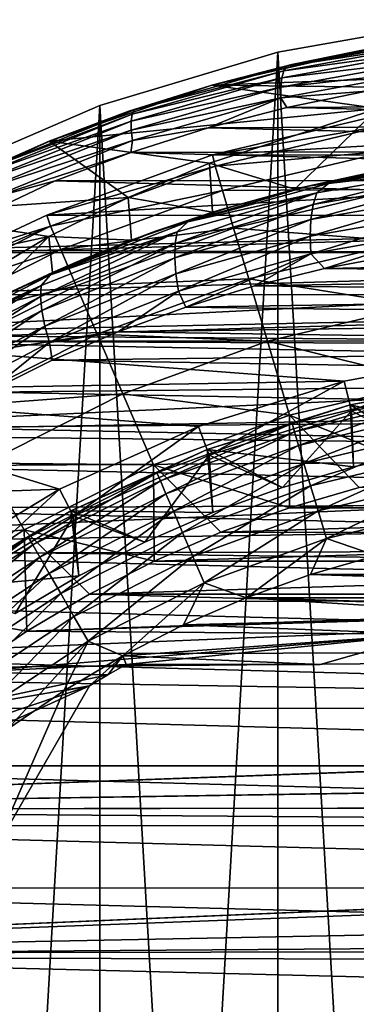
# Model space of a CAD drawing. Header units: metres. Extents: x -27 to 243, y -26 to 26.
# Tile 39 of 88: x -10.3 to -4.77, y 9.93 to 26.07. Entities that reach past the tile are written whole.
import ezdxf

# ---------------------------------------------------------------- set-up
doc = ezdxf.new("R2010")
doc.units = ezdxf.units.M
doc.layers.add('solid_ASS_SW0001', color=7, linetype='CONTINUOUS')

msp = doc.modelspace()

# ---------------------------------------------------------------- linework, layer by layer
at = {"layer": 'solid_ASS_SW0001'}
for points in [[(-3.047328, 26.072519, -24), (-3.047341, -26.072517, -24), (-6.053592, -25.542444, -24)], [(-3.047328, 26.072519, -24), (-6.053592, -25.542444, -24), (-6.053573, 25.542448, -24)], [(-3.047328, -26.072519, 74), (-3.047341, 26.072517, 74), (-6.053592, 25.542444, 74)], [(-6.053573, 25.542448, -24), (-6.053592, 25.542444, 74), (-3.047341, 26.072517, 74)], [(-3.047328, 26.072519, -24), (-6.053573, 25.542448, -24), (-3.047341, 26.072517, 74)], [(-5.958376, 25.23608, 102.442741), (-3.436936, 25.691233, 103.273811), (-5.908758, 25.308224, 102.233429)], [(-3.486099, 25.571861, 103.460373), (-3.436936, 25.691233, 103.273811), (-5.958376, 25.23608, 102.442741)], [(-5.908758, 25.308224, 102.233429), (-3.375221, 25.764488, 103.06813), (-5.825414, 25.338993, 102.103989)], [(-3.436936, 25.691233, 103.273811), (-3.375221, 25.764488, 103.06813), (-5.908758, 25.308224, 102.233429)], [(-3.375221, 25.764488, 103.06813), (-4.453727, 25.615705, 102.532906), (-5.825414, 25.338993, 102.103989)], [(-6.053573, 25.542448, -24), (-6.053592, -25.542444, -24), (-8.978042, -24.666925, -24)], [(-6.053573, 25.542448, -24), (-8.978042, -24.666925, -24), (-8.978015, 24.666935, -24)], [(-6.053573, -25.542448, 74), (-6.053592, 25.542444, 74), (-8.978042, 24.666925, 74)], [(-8.978015, 24.666935, -24), (-8.978042, 24.666925, 74), (-6.053592, 25.542444, 74)], [(-6.053573, 25.542448, -24), (-8.978015, 24.666935, -24), (-6.053592, 25.542444, 74)], [(-4.453727, 25.615705, 102.532906), (-4.359043, 25.631985, 77.933197), (-7.138526, 25.000818, 79.229286)], [(-1.5, 25.205406, 76.599998), (-7.138526, 25.000818, 79.229286), (-4.359043, 25.631985, 77.933197)], [(-5.825414, 25.338993, 102.103989), (-4.453727, 25.615705, 102.532906), (-7.138526, 25.000818, 79.229286)], [(-3.047328, -26.072519, 74), (-6.053592, 25.542444, 74), (-6.053573, -25.542448, 74)], [(-5.991743, 25.118582, 102.633926), (-3.486099, 25.571861, 103.460373), (-5.958376, 25.23608, 102.442741)], [(-3.519524, 25.416973, 103.614662), (-3.486099, 25.571861, 103.460373), (-5.991743, 25.118582, 102.633926)], [(-6.006984, 24.966162, 102.793457), (-3.519524, 25.416973, 103.614662), (-5.991743, 25.118582, 102.633926)], [(-3.536528, 25.241144, 103.729271), (-3.519524, 25.416973, 103.614662), (-6.006984, 24.966162, 102.793457)], [(-8.447911, 24.523006, 101.696175), (-5.958376, 25.23608, 102.442741), (-8.410574, 24.593321, 101.483711)], [(-5.991743, 25.118582, 102.633926), (-5.958376, 25.23608, 102.442741), (-8.447911, 24.523006, 101.696175)], [(-8.410574, 24.593321, 101.483711), (-5.908758, 25.308224, 102.233429), (-7.175203, 24.990328, 101.702003)], [(-5.958376, 25.23608, 102.442741), (-5.908758, 25.308224, 102.233429), (-8.410574, 24.593321, 101.483711)], [(-7.175203, 24.990328, 101.702003), (-5.825414, 25.338993, 102.103989), (-7.138526, 25.000818, 79.229286)], [(-5.908758, 25.308224, 102.233429), (-5.825414, 25.338993, 102.103989), (-7.175203, 24.990328, 101.702003)], [(-1.5, 25.205406, 76.599998), (-2.980412, 24.950912, 77.290329), (-7.138526, 25.000818, 79.229286)], [(-6.00494, 24.793158, 102.913483), (-3.536528, 25.241144, 103.729271), (-6.006984, 24.966162, 102.793457)], [(-4.597392, 24.899279, 103.443733), (-3.536528, 25.241144, 103.729271), (-6.00494, 24.793158, 102.913483)], [(-8.465219, 24.408558, 101.891296), (-5.991743, 25.118582, 102.633926), (-8.447911, 24.523006, 101.696175)], [(-6.006984, 24.966162, 102.793457), (-5.991743, 25.118582, 102.633926), (-8.465219, 24.408558, 101.891296)], [(-7.175203, 24.990328, 101.702003), (-7.138526, 25.000818, 79.229286), (-9.810446, 24.078112, 80.475227)], [(-4.414709, 24.61763, 77.959152), (-9.810446, 24.078112, 80.475227), (-7.138526, 25.000818, 79.229286)], [(-8.500595, 24.571119, 101.326569), (-7.175203, 24.990328, 101.702003), (-9.810446, 24.078112, 80.475227)], [(-8.410574, 24.593321, 101.483711), (-7.175203, 24.990328, 101.702003), (-8.500595, 24.571119, 101.326569)], [(-8.461958, 24.260134, 102.055222), (-6.006984, 24.966162, 102.793457), (-8.465219, 24.408558, 101.891296)], [(-6.00494, 24.793158, 102.913483), (-6.006984, 24.966162, 102.793457), (-8.461958, 24.260134, 102.055222)], [(-2.980412, 24.950912, 77.290329), (-4.414709, 24.61763, 77.959152), (-7.138526, 25.000818, 79.229286)], [(-5.909298, 24.633804, 103.017365), (-4.597392, 24.899279, 103.443733), (-6.00494, 24.793158, 102.913483)], [(-5.909298, 24.633804, 103.017365), (4.935638, 24.697071, 107.162025), (-4.597392, 24.899279, 103.443733)], [(-8.440521, 24.091696, 102.179764), (-6.00494, 24.793158, 102.913483), (-8.461958, 24.260134, 102.055222)], [(-7.200157, 24.299261, 102.617905), (-6.00494, 24.793158, 102.913483), (-8.440521, 24.091696, 102.179764)], [(-7.200157, 24.299261, 102.617905), (-5.909298, 24.633804, 103.017365), (-6.00494, 24.793158, 102.913483)], [(-8.978015, 24.666935, -24), (-8.978042, -24.666925, -24), (-11.781051, -23.457821, -24)], [(-8.978015, 24.666935, -24), (-11.781051, -23.457821, -24), (-11.78101, 23.457842, -24)], [(-8.978015, -24.666935, 74), (-8.978042, 24.666925, 74), (-11.781051, 23.457821, 74)], [(-11.78101, 23.457842, -24), (-11.781051, 23.457821, 74), (-8.978042, 24.666925, 74)], [(-8.978015, 24.666935, -24), (-11.78101, 23.457842, -24), (-8.978042, 24.666925, 74)], [(-10.851078, 23.620321, 100.823189), (-8.410574, 24.593321, 101.483711), (-9.798309, 24.083046, 100.977493)], [(-8.447911, 24.523006, 101.696175), (-8.410574, 24.593321, 101.483711), (-10.851078, 23.620321, 100.823189)], [(-4.414709, 24.61763, 77.959152), (-7.179925, 23.720137, 79.248596), (-9.810446, 24.078112, 80.475227)], [(-9.798309, 24.083046, 100.977493), (-8.500595, 24.571119, 101.326569), (-9.810446, 24.078112, 80.475227)], [(-8.410574, 24.593321, 101.483711), (-8.500595, 24.571119, 101.326569), (-9.798309, 24.083046, 100.977493)], [(-6.053573, -25.542448, 74), (-8.978042, 24.666925, 74), (-8.978015, -24.666935, 74)], [(-7.200157, 24.299261, 102.617905), (6.302368, 24.357454, 107.784431), (-5.909298, 24.633804, 103.017365)], [(-5.777426, 23.294233, 83.689102), (-7.179925, 23.720137, 79.248596), (-4.414709, 24.61763, 77.959152)], [(-5.909298, 24.633804, 103.017365), (6.302368, 24.357454, 107.784431), (4.935638, 24.697071, 107.162025)], [(-4.40525, 23.592239, 83.689102), (-5.777426, 23.294233, 83.689102), (-4.414709, 24.61763, 77.959152)], [(-10.877431, 23.442446, 101.23661), (-8.465219, 24.408558, 101.891296), (-10.876164, 23.552605, 101.038277)], [(-8.461958, 24.260134, 102.055222), (-8.465219, 24.408558, 101.891296), (-10.877431, 23.442446, 101.23661)], [(-10.876164, 23.552605, 101.038277), (-8.447911, 24.523006, 101.696175), (-10.851078, 23.620321, 100.823189)], [(-8.465219, 24.408558, 101.891296), (-8.447911, 24.523006, 101.696175), (-10.876164, 23.552605, 101.038277)], [(-4.313457, 24.52354, 74.599998), (-7.12941, 23.857525, 74.599998), (-4.291058, 24.335247, 76.735291)], [(4.33108, 24.520435, 74.599998), (-7.12941, 23.857525, 74.599998), (-4.313457, 24.52354, 74.599998)], [(7.14655, 23.852396, 74.599998), (-7.12941, 23.857525, 74.599998), (4.33108, 24.520435, 74.599998)], [(-10.855675, 23.299618, 101.40406), (-8.461958, 24.260134, 102.055222), (-10.877431, 23.442446, 101.23661)], [(-8.440521, 24.091696, 102.179764), (-8.461958, 24.260134, 102.055222), (-10.855675, 23.299618, 101.40406)], [(-8.468245, 23.896925, 102.244789), (-7.200157, 24.299261, 102.617905), (-8.440521, 24.091696, 102.179764)], [(-8.468245, 23.896925, 102.244789), (7.655168, 23.938126, 108.42244), (-7.200157, 24.299261, 102.617905)], [(-7.200157, 24.299261, 102.617905), (7.655168, 23.938126, 108.42244), (6.302368, 24.357454, 107.784431)], [(-7.12941, 23.857525, 74.599998), (-7.087186, 23.672543, 76.735291), (-4.291058, 24.335247, 76.735291)], [(-4.291058, 24.335247, 76.735291), (-7.087186, 23.672543, 76.735291), (-4.218133, 23.921654, 78.850594)], [(-11.065325, 23.527826, 100.654213), (-9.810446, 24.078112, 80.475227), (-12.324875, 22.893179, 81.64772)], [(-8.515157, 23.157265, 79.871223), (-12.324875, 22.893179, 81.64772), (-9.810446, 24.078112, 80.475227)], [(-11.065325, 23.527826, 100.654213), (-9.798309, 24.083046, 100.977493), (-9.810446, 24.078112, 80.475227)], [(-10.851078, 23.620321, 100.823189), (-9.798309, 24.083046, 100.977493), (-11.065325, 23.527826, 100.654213)], [(-10.81484, 23.137556, 101.532158), (-8.440521, 24.091696, 102.179764), (-10.855675, 23.299618, 101.40406)], [(-8.468245, 23.896925, 102.244789), (-8.440521, 24.091696, 102.179764), (-10.81484, 23.137556, 101.532158)], [(-7.179925, 23.720137, 79.248596), (-8.515157, 23.157265, 79.871223), (-9.810446, 24.078112, 80.475227)], [(-9.711173, 23.427959, 101.897591), (-8.468245, 23.896925, 102.244789), (-10.81484, 23.137556, 101.532158)], [(-9.711173, 23.427959, 101.897591), (8.988021, 23.439726, 109.072311), (-8.468245, 23.896925, 102.244789)], [(-8.468245, 23.896925, 102.244789), (8.988021, 23.439726, 109.072311), (7.655168, 23.938126, 108.42244)], [(-7.087186, 23.672543, 76.735291), (-6.966738, 23.270212, 78.850594), (-4.218133, 23.921654, 78.850594)], [(-4.218133, 23.921654, 78.850594), (-6.966738, 23.270212, 78.850594), (-4.106075, 23.286169, 80.908371)], [(-7.12941, 23.857525, 74.599998), (-9.850977, 22.868498, 74.599998), (-7.087186, 23.672543, 76.735291)], [(7.14655, 23.852396, 74.599998), (-9.850977, 22.868498, 74.599998), (-7.12941, 23.857525, 74.599998)], [(9.867416, 22.861408, 74.599998), (-9.850977, 22.868498, 74.599998), (7.14655, 23.852396, 74.599998)], [(-3.320469, 23.768524, 100.534515), (-5.565773, 23.345709, 99.793114), (-4.357697, 23.601068, 100.156837)], [(-3.320469, 23.768524, 100.534515), (-5.225662, 23.385925, 100.293739), (-5.565773, 23.345709, 99.793114)], [(-5.225662, 23.385925, 100.293739), (-2.891568, 23.776165, 101.078789), (-3.095288, 23.632191, 101.386971)], [(-3.320469, 23.768524, 100.534515), (-2.891568, 23.776165, 101.078789), (-5.225662, 23.385925, 100.293739)], [(-9.850977, 22.868498, 74.599998), (-9.787472, 22.689707, 76.735291), (-7.087186, 23.672543, 76.735291)], [(-7.087186, 23.672543, 76.735291), (-9.787472, 22.689707, 76.735291), (-6.966738, 23.270212, 78.850594)], [(-7.129759, 22.916512, 83.689102), (-8.515157, 23.157265, 79.871223), (-7.179925, 23.720137, 79.248596)], [(-5.777426, 23.294233, 83.689102), (-7.129759, 22.916512, 83.689102), (-7.179925, 23.720137, 79.248596)], [(-5.614483, 23.334044, 99.778763), (-5.777426, 23.294233, 83.689102), (-4.40525, 23.592239, 83.689102)], [(-5.565773, 23.345709, 99.793114), (-5.614483, 23.334044, 99.778763), (-4.40525, 23.592239, 83.689102)], [(-4.357697, 23.601068, 100.156837), (-5.565773, 23.345709, 99.793114), (-4.40525, 23.592239, 83.689102)], [(-3.095288, 23.632191, 101.386971), (-3.181885, 23.436646, 101.699547), (-5.475626, 23.039865, 100.929619)], [(-5.414342, 23.232489, 100.609344), (-3.095288, 23.632191, 101.386971), (-5.475626, 23.039865, 100.929619)], [(-5.225662, 23.385925, 100.293739), (-3.095288, 23.632191, 101.386971), (-5.414342, 23.232489, 100.609344)], [(-12.110843, 22.29587, 101.278801), (-9.711173, 23.427959, 101.897591), (-10.81484, 23.137556, 101.532158)], [(-12.110843, 22.29587, 101.278801), (10.294422, 22.863722, 109.729698), (-9.711173, 23.427959, 101.897591)], [(-8.978015, -24.666935, 74), (-11.781051, 23.457821, 74), (-11.78101, -23.457842, 74)], [(-9.711173, 23.427959, 101.897591), (10.294422, 22.863722, 109.729698), (8.988021, 23.439726, 109.072311)], [(-3.181885, 23.436646, 101.699547), (-3.246642, 23.191311, 101.967163), (-5.511601, 22.798248, 101.205902)], [(-5.475626, 23.039865, 100.929619), (-3.181885, 23.436646, 101.699547), (-5.511601, 22.798248, 101.205902)], [(-9.787472, 22.689707, 76.735291), (-9.621131, 22.304081, 78.850594), (-6.966738, 23.270212, 78.850594)], [(-6.966738, 23.270212, 78.850594), (-9.621131, 22.304081, 78.850594), (-6.781663, 22.652031, 80.908371)], [(-7.534232, 22.756033, 99.582474), (-5.565773, 23.345709, 99.793114), (-5.225662, 23.385925, 100.293739)], [(-7.534232, 22.756033, 99.582474), (-5.225662, 23.385925, 100.293739), (-5.414342, 23.232489, 100.609344)], [(-7.534232, 22.756033, 99.582474), (-5.614483, 23.334044, 99.778763), (-5.565773, 23.345709, 99.793114)], [(-7.534232, 22.756033, 99.582474), (-6.850926, 23.00141, 99.422546), (-5.614483, 23.334044, 99.778763)], [(-6.850926, 23.00141, 99.422546), (-7.129759, 22.916512, 83.689102), (-5.777426, 23.294233, 83.689102)], [(-6.966738, 23.270212, 78.850594), (-6.781663, 22.652031, 80.908371), (-4.106075, 23.286169, 80.908371)], [(-5.614483, 23.334044, 99.778763), (-6.850926, 23.00141, 99.422546), (-5.777426, 23.294233, 83.689102)], [(-4.106075, 23.286169, 80.908371), (-6.781663, 22.652031, 80.908371), (-3.956195, 22.436176, 82.884712)], [(-8.515157, 23.157265, 79.871223), (-9.81666, 22.519558, 80.478119), (-12.324875, 22.893179, 81.64772)], [(-8.457726, 22.46034, 83.689102), (-9.81666, 22.519558, 80.478119), (-8.515157, 23.157265, 79.871223)], [(-7.129759, 22.916512, 83.689102), (-8.457726, 22.46034, 83.689102), (-8.515157, 23.157265, 79.871223)], [(-5.414342, 23.232489, 100.609344), (-5.475626, 23.039865, 100.929619), (-7.741837, 22.405386, 100.232323)], [(-7.706265, 22.59317, 99.90535), (-5.414342, 23.232489, 100.609344), (-7.741837, 22.405386, 100.232323)], [(-7.534232, 22.756033, 99.582474), (-5.414342, 23.232489, 100.609344), (-7.706265, 22.59317, 99.90535)], [(-3.246642, 23.191311, 101.967163), (-3.288512, 22.913239, 102.181023), (-5.522985, 22.524429, 101.428848)], [(-5.511601, 22.798248, 101.205902), (-3.246642, 23.191311, 101.967163), (-5.522985, 22.524429, 101.428848)], [(-6.850926, 23.00141, 99.422546), (-8.06425, 22.604599, 99.088081), (-7.129759, 22.916512, 83.689102)], [(-7.534232, 22.756033, 99.582474), (-8.06425, 22.604599, 99.088081), (-6.850926, 23.00141, 99.422546)], [(-5.475626, 23.039865, 100.929619), (-5.511601, 22.798248, 101.205902), (-7.748555, 22.169907, 100.51606)], [(-7.741837, 22.405386, 100.232323), (-5.475626, 23.039865, 100.929619), (-7.748555, 22.169907, 100.51606)], [(-9.81666, 22.519558, 80.478119), (-14.6771, 21.461208, 82.744583), (-12.324875, 22.893179, 81.64772)], [(-12.110843, 22.29587, 101.278801), (11.567943, 22.212364, 110.389908), (10.294422, 22.863722, 109.729698)], [(-9.850977, 22.868498, 74.599998), (-11.164654, 22.256697, 74.599998), (-9.787472, 22.689707, 76.735291)], [(9.867416, 22.861408, 74.599998), (-11.164654, 22.256697, 74.599998), (-9.850977, 22.868498, 74.599998)], [(11.180653, 22.248663, 74.599998), (-11.164654, 22.256697, 74.599998), (9.867416, 22.861408, 74.599998)], [(-8.06425, 22.604599, 99.088081), (-8.457726, 22.46034, 83.689102), (-7.129759, 22.916512, 83.689102)], [(-7.748555, 22.169907, 100.51606), (-5.511601, 22.798248, 101.205902), (-7.728937, 21.903086, 100.746788)], [(-5.511601, 22.798248, 101.205902), (-5.522985, 22.524429, 101.428848), (-7.728937, 21.903086, 100.746788)], [(-5.522985, 22.524429, 101.428848), (-3.288512, 22.913239, 102.181023), (-5.512669, 22.235592, 101.595535)], [(-3.288512, 22.913239, 102.181023), (-3.308734, 22.619884, 102.338669), (-5.512669, 22.235592, 101.595535)], [(-12.441225, 21.569094, 74.599998), (-12.3554, 21.400036, 76.735291), (-9.787472, 22.689707, 76.735291)], [(-11.164654, 22.256697, 74.599998), (-12.441225, 21.569094, 74.599998), (-9.787472, 22.689707, 76.735291)], [(-9.787472, 22.689707, 76.735291), (-12.3554, 21.400036, 76.735291), (-9.621131, 22.304081, 78.850594)], [(-9.790148, 21.886724, 98.949532), (-8.06425, 22.604599, 99.088081), (-7.534232, 22.756033, 99.582474)], [(-9.790148, 21.886724, 98.949532), (-7.534232, 22.756033, 99.582474), (-7.706265, 22.59317, 99.90535)], [(-9.790148, 21.886724, 98.949532), (-9.251987, 22.144993, 98.775169), (-8.06425, 22.604599, 99.088081)], [(-9.621131, 22.304081, 78.850594), (-9.365541, 21.711567, 80.908371), (-6.781663, 22.652031, 80.908371)], [(-6.781663, 22.652031, 80.908371), (-9.365541, 21.711567, 80.908371), (-6.534119, 21.825188, 82.884712)], [(-8.06425, 22.604599, 99.088081), (-9.251987, 22.144993, 98.775169), (-8.457726, 22.46034, 83.689102)], [(-6.781663, 22.652031, 80.908371), (-6.534119, 21.825188, 82.884712), (-3.956195, 22.436176, 82.884712)], [(-5.288291, 21.990885, 101.772346), (-5.512669, 22.235592, 101.595535), (-3.308734, 22.619884, 102.338669)], [(-4.120409, 22.212057, 102.162354), (-5.288291, 21.990885, 101.772346), (-3.308734, 22.619884, 102.338669)], [(-9.81666, 22.519558, 80.478119), (-12.258682, 21.056995, 81.616859), (-14.6771, 21.461208, 82.744583)], [(-11.022316, 21.319206, 83.689102), (-12.258682, 21.056995, 81.616859), (-9.81666, 22.519558, 80.478119)], [(-9.756762, 21.92728, 83.689102), (-11.022316, 21.319206, 83.689102), (-9.81666, 22.519558, 80.478119)], [(-7.706265, 22.59317, 99.90535), (-7.741837, 22.405386, 100.232323), (-9.953856, 21.533792, 99.611984)], [(-9.943979, 21.714714, 99.279404), (-7.706265, 22.59317, 99.90535), (-9.953856, 21.533792, 99.611984)], [(-9.790148, 21.886724, 98.949532), (-7.706265, 22.59317, 99.90535), (-9.943979, 21.714714, 99.279404)], [(-8.457726, 22.46034, 83.689102), (-9.756762, 21.92728, 83.689102), (-9.81666, 22.519558, 80.478119)], [(-9.251987, 22.144993, 98.775169), (-9.756762, 21.92728, 83.689102), (-8.457726, 22.46034, 83.689102)], [(-7.728937, 21.903086, 100.746788), (-5.522985, 22.524429, 101.428848), (-7.687553, 21.621666, 100.921165)], [(-5.522985, 22.524429, 101.428848), (-5.512669, 22.235592, 101.595535), (-7.687553, 21.621666, 100.921165)], [(-14.380179, 20.912827, 100.755585), (11.567943, 22.212364, 110.389908), (-12.110843, 22.29587, 101.278801)], [(-12.3554, 21.400036, 76.735291), (-12.145415, 21.036327, 78.850594), (-9.621131, 22.304081, 78.850594)], [(-9.621131, 22.304081, 78.850594), (-12.145415, 21.036327, 78.850594), (-9.365541, 21.711567, 80.908371)], [(-9.953856, 21.533792, 99.611984), (-7.741837, 22.405386, 100.232323), (-9.931321, 21.30698, 99.901901)], [(-7.741837, 22.405386, 100.232323), (-7.748555, 22.169907, 100.51606), (-9.931321, 21.30698, 99.901901)], [(-3.956195, 22.436176, 82.884712), (-6.534119, 21.825188, 82.884712), (-3.770236, 21.381561, 84.756622)], [(-14.380179, 20.912827, 100.755585), (12.802154, 21.4888, 111.047874), (11.567943, 22.212364, 110.389908)], [(11.180653, 22.248663, 74.599998), (-12.441225, 21.569094, 74.599998), (-11.164654, 22.256697, 74.599998)], [(12.456742, 21.560135, 74.599998), (-12.441225, 21.569094, 74.599998), (11.180653, 22.248663, 74.599998)], [(-9.251987, 22.144993, 98.775169), (-10.411813, 21.623926, 98.483345), (-9.756762, 21.92728, 83.689102)], [(-9.790148, 21.886724, 98.949532), (-10.411813, 21.623926, 98.483345), (-9.251987, 22.144993, 98.775169)], [(-9.931321, 21.30698, 99.901901), (-7.748555, 22.169907, 100.51606), (-9.88069, 21.050024, 100.139015)], [(-7.748555, 22.169907, 100.51606), (-7.728937, 21.903086, 100.746788), (-9.88069, 21.050024, 100.139015)], [(-7.568295, 21.361387, 101.059669), (-7.687553, 21.621666, 100.921165), (-5.512669, 22.235592, 101.595535)], [(-6.438283, 21.706896, 101.404846), (-7.568295, 21.361387, 101.059669), (-5.512669, 22.235592, 101.595535)], [(-5.288291, 21.990885, 101.772346), (-6.438283, 21.706896, 101.404846), (-5.512669, 22.235592, 101.595535)], [(3.109321, 22.147284, 104.954727), (-5.288291, 21.990885, 101.772346), (-4.120409, 22.212057, 102.162354)], [(4.320175, 21.893789, 105.486084), (-5.288291, 21.990885, 101.772346), (3.109321, 22.147284, 104.954727)], [(4.320175, 21.893789, 105.486084), (-6.438283, 21.706896, 101.404846), (-5.288291, 21.990885, 101.772346)], [(-11.965044, 20.782108, 98.396881), (-10.411813, 21.623926, 98.483345), (-9.790148, 21.886724, 98.949532)], [(-11.965044, 20.782108, 98.396881), (-9.790148, 21.886724, 98.949532), (-9.943979, 21.714714, 99.279404)], [(-10.411813, 21.623926, 98.483345), (-11.022316, 21.319206, 83.689102), (-9.756762, 21.92728, 83.689102)], [(-9.88069, 21.050024, 100.139015), (-7.728937, 21.903086, 100.746788), (-9.808218, 20.779043, 100.319656)], [(-7.728937, 21.903086, 100.746788), (-7.687553, 21.621666, 100.921165), (-9.808218, 20.779043, 100.319656)], [(-9.365541, 21.711567, 80.908371), (-9.02368, 20.91905, 82.884712), (-6.534119, 21.825188, 82.884712)], [(-6.534119, 21.825188, 82.884712), (-9.02368, 20.91905, 82.884712), (-6.226984, 20.799292, 84.756622)], [(-6.534119, 21.825188, 82.884712), (-6.226984, 20.799292, 84.756622), (-3.770236, 21.381561, 84.756622)], [(5.521686, 21.569157, 106.031349), (-6.438283, 21.706896, 101.404846), (4.320175, 21.893789, 105.486084)], [(-12.145415, 21.036327, 78.850594), (-11.822767, 20.477491, 80.908371), (-9.365541, 21.711567, 80.908371)], [(-12.099245, 20.601498, 98.733337), (-9.943979, 21.714714, 99.279404), (-12.083916, 20.429497, 99.070412)], [(-11.965044, 20.782108, 98.396881), (-9.943979, 21.714714, 99.279404), (-12.099245, 20.601498, 98.733337)], [(-9.943979, 21.714714, 99.279404), (-9.953856, 21.533792, 99.611984), (-12.083916, 20.429497, 99.070412)], [(-9.365541, 21.711567, 80.908371), (-11.822767, 20.477491, 80.908371), (-9.02368, 20.91905, 82.884712)], [(5.521686, 21.569157, 106.031349), (-7.568295, 21.361387, 101.059669), (-6.438283, 21.706896, 101.404846)], [(-14.380179, 20.912827, 100.755585), (13.990301, 20.697453, 111.698059), (12.802154, 21.4888, 111.047874)], [(12.456742, 21.560135, 74.599998), (-13.676497, 20.807775, 74.599998), (-12.441225, 21.569094, 74.599998)], [(13.691469, 20.797926, 74.599998), (-13.676497, 20.807775, 74.599998), (12.456742, 21.560135, 74.599998)], [(-12.083916, 20.429497, 99.070412), (-9.953856, 21.533792, 99.611984), (-12.03267, 20.213921, 99.365204)], [(-9.953856, 21.533792, 99.611984), (-9.931321, 21.30698, 99.901901), (-12.03267, 20.213921, 99.365204)], [(-8.676511, 20.955399, 100.736443), (-9.808218, 20.779043, 100.319656), (-7.687553, 21.621666, 100.921165)], [(-7.568295, 21.361387, 101.059669), (-8.676511, 20.955399, 100.736443), (-7.687553, 21.621666, 100.921165)], [(6.708765, 21.173607, 106.587639), (-7.568295, 21.361387, 101.059669), (5.521686, 21.569157, 106.031349)], [(6.708765, 21.173607, 106.587639), (-8.676511, 20.955399, 100.736443), (-7.568295, 21.361387, 101.059669)], [(-3.770236, 21.381561, 84.756622), (-6.226984, 20.799292, 84.756622), (-3.550352, 20.134586, 86.50235)], [(-12.03267, 20.213921, 99.365204), (-9.931321, 21.30698, 99.901901), (-11.951588, 19.96973, 99.6073)], [(-9.931321, 21.30698, 99.901901), (-9.88069, 21.050024, 100.139015), (-11.951588, 19.96973, 99.6073)], [(7.875823, 20.708048, 107.151535), (-8.676511, 20.955399, 100.736443), (6.708765, 21.173607, 106.587639)], [(-11.951588, 19.96973, 99.6073), (-9.88069, 21.050024, 100.139015), (-11.848582, 19.71224, 99.792778)], [(-9.88069, 21.050024, 100.139015), (-9.808218, 20.779043, 100.319656), (-11.848582, 19.71224, 99.792778)], [(-16.499105, 19.289005, 100.320862), (13.990301, 20.697453, 111.698059), (-14.380179, 20.912827, 100.755585)], [(-11.822767, 20.477491, 80.908371), (-11.391212, 19.730022, 82.884712), (-9.02368, 20.91905, 82.884712)], [(-9.02368, 20.91905, 82.884712), (-11.391212, 19.730022, 82.884712), (-8.599523, 19.935749, 84.756622)], [(-8.676511, 20.955399, 100.736443), (-9.760673, 20.490076, 100.434853), (-9.808218, 20.779043, 100.319656)], [(7.875823, 20.708048, 107.151535), (-9.760673, 20.490076, 100.434853), (-8.676511, 20.955399, 100.736443)], [(-9.02368, 20.91905, 82.884712), (-8.599523, 19.935749, 84.756622), (-6.226984, 20.799292, 84.756622)], [(-16.499105, 19.289005, 100.320862), (15.126718, 19.843115, 112.335266), (13.990301, 20.697453, 111.698059)], [(-4.966006, 20.146992, 74.599998), (-14.864305, 19.976547, 74.599998), (-13.676497, 20.807775, 74.599998)], [(0, 20.75, 74.599998), (-13.676497, 20.807775, 74.599998), (13.691469, 20.797926, 74.599998)], [(-2.501367, 20.59868, 74.599998), (-4.966006, 20.146992, 74.599998), (-13.676497, 20.807775, 74.599998)], [(0, 20.75, 74.599998), (-2.501367, 20.59868, 74.599998), (-13.676497, 20.807775, 74.599998)], [(-10.818312, 19.966719, 100.154495), (-11.848582, 19.71224, 99.792778), (-9.808218, 20.779043, 100.319656)], [(-9.760673, 20.490076, 100.434853), (-10.818312, 19.966719, 100.154495), (-9.808218, 20.779043, 100.319656)], [(9.017544, 20.17396, 107.719421), (-9.760673, 20.490076, 100.434853), (7.875823, 20.708048, 107.151535)], [(-6.226984, 20.799292, 84.756622), (-8.599523, 19.935749, 84.756622), (-5.863822, 19.586275, 86.50235)], [(-6.226984, 20.799292, 84.756622), (-5.863822, 19.586275, 86.50235), (-3.550352, 20.134586, 86.50235)], [(-4.846338, 19.661524, 75.099998), (-4.966006, 20.146992, 74.599998), (-2.501367, 20.59868, 74.599998)], [(-2.441087, 20.102327, 75.099998), (-4.846338, 19.661524, 75.099998), (-2.501367, 20.59868, 74.599998)], [(9.017544, 20.17396, 107.719421), (-10.818312, 19.966719, 100.154495), (-9.760673, 20.490076, 100.434853)], [(-2.453142, 20.201599, 80.650002), (-4.87027, 19.758617, 80.650002), (-2.425309, 19.197405, 79.650002)], [(-4.870074, 19.758665, 83.099998), (-4.87027, 19.758617, 80.650002), (-2.453142, 20.201599, 80.650002)], [(-2.452921, 20.201626, 83.099998), (-4.870074, 19.758665, 83.099998), (-2.453142, 20.201599, 80.650002)], [(-3.525498, 19.994095, 83.584839), (-4.870074, 19.758665, 83.099998), (-2.452921, 20.201626, 83.099998)], [(-4.966006, 20.146992, 74.599998), (-7.358101, 19.401567, 74.599998), (-14.864305, 19.976547, 74.599998)], [(10.12814, 19.573685, 108.287193), (-10.818312, 19.966719, 100.154495), (9.017544, 20.17396, 107.719421)], [(-7.180793, 18.934063, 75.099998), (-7.358101, 19.401567, 74.599998), (-4.966006, 20.146992, 74.599998)], [(-4.846338, 19.661524, 75.099998), (-7.180793, 18.934063, 75.099998), (-4.966006, 20.146992, 74.599998)], [(-3.550352, 20.134586, 86.50235), (-5.863822, 19.586275, 86.50235), (-3.55676, 18.664118, 88.099998)], [(-4.846338, 19.661524, 76.099998), (-4.846338, 19.661524, 75.099998), (-2.441087, 20.102327, 75.099998)], [(-2.441087, 20.102327, 76.099998), (-4.846338, 19.661524, 76.099998), (-2.441087, 20.102327, 75.099998)], [(-3.625639, 19.007294, 77), (-4.846338, 19.661524, 76.099998), (-2.441087, 20.102327, 76.099998)], [(-9.642888, 18.373274, 74.599998), (-17.08383, 18.114986, 74.599998), (-14.864305, 19.976547, 74.599998)], [(-7.358101, 19.401567, 74.599998), (-9.642888, 18.373274, 74.599998), (-14.864305, 19.976547, 74.599998)], [(10.12814, 19.573685, 108.287193), (-11.847251, 19.386406, 99.894844), (-10.818312, 19.966719, 100.154495)], [(-11.391212, 19.730022, 82.884712), (-10.855768, 18.80261, 84.756622), (-8.599523, 19.935749, 84.756622)], [(-8.599523, 19.935749, 84.756622), (-10.855768, 18.80261, 84.756622), (-8.097995, 18.773094, 86.50235)], [(-8.599523, 19.935749, 84.756622), (-8.097995, 18.773094, 86.50235), (-5.863822, 19.586275, 86.50235)], [(-5.822833, 19.449617, 83.584839), (-4.870074, 19.758665, 83.099998), (-3.525498, 19.994095, 83.584839)], [(-5.822833, 19.449617, 83.584839), (-3.525498, 19.994095, 83.584839), (-5.782136, 19.313679, 84.054443)], [(-3.525498, 19.994095, 83.584839), (-3.500858, 19.854351, 84.054443), (-5.782136, 19.313679, 84.054443)], [(-16.499105, 19.289005, 100.320862), (16.206264, 18.931414, 112.954369), (15.126718, 19.843115, 112.335266)], [(-4.87027, 19.758617, 80.650002), (-7.216254, 19.027563, 80.650002), (-4.812352, 18.742033, 79.650002)], [(-7.216209, 19.02758, 83.099998), (-7.216254, 19.027563, 80.650002), (-4.87027, 19.758617, 80.650002)], [(-4.870074, 19.758665, 83.099998), (-7.216209, 19.02758, 83.099998), (-4.87027, 19.758617, 80.650002)], [(-5.822833, 19.449617, 83.584839), (-7.216209, 19.02758, 83.099998), (-4.870074, 19.758665, 83.099998)], [(-5.782136, 19.313679, 84.054443), (-3.500858, 19.854351, 84.054443), (-5.715921, 19.092505, 84.487289)], [(-3.500858, 19.854351, 84.054443), (-3.460767, 19.626986, 84.487289), (-5.715921, 19.092505, 84.487289)], [(-4.87027, 19.758617, 80.650002), (-4.812352, 18.742033, 79.650002), (-3.625639, 19.007294, 79.650002)], [(-4.87027, 19.758617, 80.650002), (-3.625639, 19.007294, 79.650002), (-2.425309, 19.197405, 79.650002)], [(11.20227, 18.91016, 108.85067), (-11.847251, 19.386406, 99.894844), (10.12814, 19.573685, 108.287193)], [(-5.863822, 19.586275, 86.50235), (-8.097995, 18.773094, 86.50235), (-5.866497, 18.071638, 88.099998)], [(-7.180793, 18.934063, 76.099998), (-7.180793, 18.934063, 75.099998), (-4.846338, 19.661524, 75.099998)], [(-4.846338, 19.661524, 76.099998), (-7.180793, 18.934063, 76.099998), (-4.846338, 19.661524, 75.099998)], [(-5.979272, 18.403011, 77), (-7.180793, 18.934063, 76.099998), (-4.846338, 19.661524, 76.099998)], [(-4.812352, 18.742033, 77), (-5.979272, 18.403011, 77), (-4.846338, 19.661524, 76.099998)], [(-5.863822, 19.586275, 86.50235), (-5.866497, 18.071638, 88.099998), (-4.720951, 18.404146, 88.099998)], [(-5.863822, 19.586275, 86.50235), (-4.720951, 18.404146, 88.099998), (-3.55676, 18.664118, 88.099998)], [(-5.715921, 19.092505, 84.487289), (-3.460767, 19.626986, 84.487289), (-5.626738, 18.794613, 84.866722)], [(-3.460767, 19.626986, 84.487289), (-3.40677, 19.320755, 84.866722), (-5.626738, 18.794613, 84.866722)], [(-3.625639, 19.007294, 77), (-4.812352, 18.742033, 77), (-4.846338, 19.661524, 76.099998)], [(11.20227, 18.91016, 108.85067), (-12.845487, 18.750223, 99.65522), (-11.847251, 19.386406, 99.894844)], [(-9.410525, 17.930548, 75.099998), (-9.642888, 18.373274, 74.599998), (-7.358101, 19.401567, 74.599998)], [(-7.180793, 18.934063, 75.099998), (-9.410525, 17.930548, 75.099998), (-7.358101, 19.401567, 74.599998)], [(-8.041424, 18.642117, 83.584839), (-7.216209, 19.02758, 83.099998), (-5.822833, 19.449617, 83.584839)], [(-8.041424, 18.642117, 83.584839), (-5.822833, 19.449617, 83.584839), (-7.98522, 18.511822, 84.054443)], [(-5.822833, 19.449617, 83.584839), (-5.782136, 19.313679, 84.054443), (-7.98522, 18.511822, 84.054443)], [(-18.444323, 17.437801, 99.966995), (16.206264, 18.931414, 112.954369), (-16.499105, 19.289005, 100.320862)], [(-7.98522, 18.511822, 84.054443), (-5.782136, 19.313679, 84.054443), (-7.893776, 18.299831, 84.487289)], [(-5.782136, 19.313679, 84.054443), (-5.715921, 19.092505, 84.487289), (-7.893776, 18.299831, 84.487289)], [(-5.626738, 18.794613, 84.866722), (-3.40677, 19.320755, 84.866722), (-5.51802, 18.431471, 85.178131)], [(-3.40677, 19.320755, 84.866722), (-3.340946, 18.947447, 85.178131), (-5.51802, 18.431471, 85.178131)], [(-7.893776, 18.299831, 84.487289), (-5.715921, 19.092505, 84.487289), (-7.770613, 18.014305, 84.866722)], [(-5.715921, 19.092505, 84.487289), (-5.626738, 18.794613, 84.866722), (-7.770613, 18.014305, 84.866722)], [(-18.444323, 17.437801, 99.966995), (17.225245, 17.967793, 113.550995), (16.206264, 18.931414, 112.954369)], [(12.234746, 18.187086, 109.405533), (-12.845487, 18.750223, 99.65522), (11.20227, 18.91016, 108.85067)], [(-7.216209, 19.02758, 83.099998), (-9.457116, 18.01903, 83.099998), (-7.216254, 19.027563, 80.650002)], [(-8.041424, 18.642117, 83.584839), (-9.457116, 18.01903, 83.099998), (-7.216209, 19.02758, 83.099998)], [(-9.457116, 18.01903, 83.099998), (-9.456997, 18.019093, 80.650002), (-7.216254, 19.027563, 80.650002)], [(-7.216254, 19.027563, 80.650002), (-9.456997, 18.019093, 80.650002), (-7.12336, 17.991116, 79.650002)], [(-9.410525, 17.930548, 76.099998), (-9.410525, 17.930548, 75.099998), (-7.180793, 18.934063, 75.099998)], [(-7.180793, 18.934063, 76.099998), (-9.410525, 17.930548, 76.099998), (-7.180793, 18.934063, 75.099998)], [(-8.238765, 17.508434, 77), (-9.410525, 17.930548, 76.099998), (-7.180793, 18.934063, 76.099998)], [(-7.12336, 17.991116, 77), (-8.238765, 17.508434, 77), (-7.180793, 18.934063, 76.099998)], [(-7.216254, 19.027563, 80.650002), (-7.12336, 17.991116, 79.650002), (-5.979272, 18.403011, 79.650002)], [(-7.216254, 19.027563, 80.650002), (-5.979272, 18.403011, 79.650002), (-4.812352, 18.742033, 79.650002)], [(-5.979272, 18.403011, 77), (-7.12336, 17.991116, 77), (-7.180793, 18.934063, 76.099998)], [(-5.51802, 18.431471, 85.178131), (-3.340946, 18.947447, 85.178131), (-5.393955, 18.017063, 85.409508)], [(-3.340946, 18.947447, 85.178131), (-3.265829, 18.521439, 85.409508), (-5.393955, 18.017063, 85.409508)], [(-4.812352, 18.742033, 79.650002), (-4.812352, 18.742033, 77), (-3.625639, 19.007294, 77)], [(-3.625639, 19.007294, 79.650002), (-4.812352, 18.742033, 79.650002), (-3.625639, 19.007294, 77)], [(12.234746, 18.187086, 109.405533), (-13.810685, 18.059267, 99.434982), (-12.845487, 18.750223, 99.65522)], [(-10.855768, 18.80261, 84.756622), (-12.965209, 17.415201, 84.756622), (-10.222656, 17.706041, 86.50235)], [(-10.855768, 18.80261, 84.756622), (-10.222656, 17.706041, 86.50235), (-8.097995, 18.773094, 86.50235)], [(-8.097995, 18.773094, 86.50235), (-10.222656, 17.706041, 86.50235), (-8.084559, 17.194181, 88.099998)], [(-8.097995, 18.773094, 86.50235), (-8.084559, 17.194181, 88.099998), (-6.98925, 17.667778, 88.099998)], [(-8.097995, 18.773094, 86.50235), (-6.98925, 17.667778, 88.099998), (-5.866497, 18.071638, 88.099998)], [(-7.770613, 18.014305, 84.866722), (-5.626738, 18.794613, 84.866722), (-7.620472, 17.666241, 85.178131)], [(-5.626738, 18.794613, 84.866722), (-5.51802, 18.431471, 85.178131), (-7.620472, 17.666241, 85.178131)], [(-5.979272, 18.403011, 79.650002), (-5.979272, 18.403011, 77), (-4.812352, 18.742033, 77)], [(-4.812352, 18.742033, 79.650002), (-5.979272, 18.403011, 79.650002), (-4.812352, 18.742033, 77)], [(-10.151268, 17.582512, 83.584839), (-9.457116, 18.01903, 83.099998), (-8.041424, 18.642117, 83.584839)], [(-10.151268, 17.582512, 83.584839), (-8.041424, 18.642117, 83.584839), (-10.080318, 17.459623, 84.054443)], [(-8.041424, 18.642117, 83.584839), (-7.98522, 18.511822, 84.054443), (-10.080318, 17.459623, 84.054443)], [(-10.080318, 17.459623, 84.054443), (-7.98522, 18.511822, 84.054443), (-9.964882, 17.259682, 84.487289)], [(-7.98522, 18.511822, 84.054443), (-7.893776, 18.299831, 84.487289), (-9.964882, 17.259682, 84.487289)], [(-7.620472, 17.666241, 85.178131), (-5.51802, 18.431471, 85.178131), (-7.449136, 17.269039, 85.409508)], [(-5.51802, 18.431471, 85.178131), (-5.393955, 18.017063, 85.409508), (-7.449136, 17.269039, 85.409508)], [(4.723299, 18.403545, 88.099998), (-4.720951, 18.404146, 88.099998), (-5.866497, 18.071638, 88.099998)], [(-5.393955, 18.017063, 85.409508), (-3.265829, 18.521439, 85.409508), (-5.259319, 17.567348, 85.551964)], [(-3.265829, 18.521439, 85.409508), (-3.184313, 18.059135, 85.551964), (-5.259319, 17.567348, 85.551964)], [(-9.642888, 18.373274, 74.599998), (-11.787148, 17.077049, 74.599998), (-17.08383, 18.114986, 74.599998)], [(-11.503118, 16.665556, 75.099998), (-11.787148, 17.077049, 74.599998), (-9.642888, 18.373274, 74.599998)], [(-9.410525, 17.930548, 75.099998), (-11.503118, 16.665556, 75.099998), (-9.642888, 18.373274, 74.599998)], [(-9.964882, 17.259682, 84.487289), (-7.893776, 18.299831, 84.487289), (-9.809404, 16.990387, 84.866722)], [(-7.893776, 18.299831, 84.487289), (-7.770613, 18.014305, 84.866722), (-9.809404, 16.990387, 84.866722)], [(-7.12336, 17.991116, 79.650002), (-7.12336, 17.991116, 77), (-5.979272, 18.403011, 77)], [(-5.979272, 18.403011, 79.650002), (-7.12336, 17.991116, 79.650002), (-5.979272, 18.403011, 77)], [(5.868819, 18.070885, 88.099998), (4.723299, 18.403545, 88.099998), (-5.866497, 18.071638, 88.099998)], [(13.220799, 17.408792, 109.947502), (-13.810685, 18.059267, 99.434982), (12.234746, 18.187086, 109.405533)], [(-18.444323, 17.437801, 99.966995), (18.180157, 16.958574, 114.120819), (17.225245, 17.967793, 113.550995)], [(13.220799, 17.408792, 109.947502), (-14.740278, 17.314993, 99.233452), (-13.810685, 18.059267, 99.434982)], [(-9.457116, 18.01903, 83.099998), (-11.560118, 16.747721, 83.099998), (-11.559923, 16.747856, 80.650002)], [(-10.151268, 17.582512, 83.584839), (-11.560118, 16.747721, 83.099998), (-9.457116, 18.01903, 83.099998)], [(-9.456997, 18.019093, 80.650002), (-11.559923, 16.747856, 80.650002), (-9.321963, 16.956518, 79.650002)], [(-9.457116, 18.01903, 83.099998), (-11.559923, 16.747856, 80.650002), (-9.456997, 18.019093, 80.650002)], [(-11.503118, 16.665556, 76.099998), (-11.503118, 16.665556, 75.099998), (-9.410525, 17.930548, 75.099998)], [(-9.410525, 17.930548, 76.099998), (-11.503118, 16.665556, 76.099998), (-9.410525, 17.930548, 75.099998)], [(-10.368312, 16.337706, 77), (-11.503118, 16.665556, 76.099998), (-9.410525, 17.930548, 76.099998)], [(-9.321963, 16.956518, 77), (-10.368312, 16.337706, 77), (-9.410525, 17.930548, 76.099998)], [(-9.809404, 16.990387, 84.866722), (-7.770613, 18.014305, 84.866722), (-9.619871, 16.662106, 85.178131)], [(-7.770613, 18.014305, 84.866722), (-7.620472, 17.666241, 85.178131), (-9.619871, 16.662106, 85.178131)], [(-9.456997, 18.019093, 80.650002), (-9.321963, 16.956518, 79.650002), (-8.238765, 17.508434, 79.650002)], [(-9.456997, 18.019093, 80.650002), (-8.238765, 17.508434, 79.650002), (-7.12336, 17.991116, 79.650002)], [(-8.238765, 17.508434, 77), (-9.321963, 16.956518, 77), (-9.410525, 17.930548, 76.099998)], [(-8.238765, 17.508434, 79.650002), (-8.238765, 17.508434, 77), (-7.12336, 17.991116, 77)], [(-7.12336, 17.991116, 79.650002), (-8.238765, 17.508434, 79.650002), (-7.12336, 17.991116, 77)], [(-7.449136, 17.269039, 85.409508), (-5.393955, 18.017063, 85.409508), (-7.263202, 16.837996, 85.551964)], [(-5.393955, 18.017063, 85.409508), (-5.259319, 17.567348, 85.551964), (-7.263202, 16.837996, 85.551964)], [(5.868819, 18.070885, 88.099998), (-5.866497, 18.071638, 88.099998), (-6.98925, 17.667778, 88.099998)], [(6.991543, 17.66687, 88.099998), (5.868819, 18.070885, 88.099998), (-6.98925, 17.667778, 88.099998)], [(-5.259319, 17.567348, 85.551964), (-3.184313, 18.059135, 85.551964), (-4.440985, 17.288727, 85.599998)], [(-12.965209, 17.415201, 84.756622), (-12.209075, 16.399546, 86.50235), (-10.222656, 17.706041, 86.50235)], [(-10.222656, 17.706041, 86.50235), (-12.209075, 16.399546, 86.50235), (-10.176561, 16.044861, 88.099998)], [(-10.222656, 17.706041, 86.50235), (-10.176561, 16.044861, 88.099998), (-9.148568, 16.652437, 88.099998)], [(-10.222656, 17.706041, 86.50235), (-9.148568, 16.652437, 88.099998), (-8.084559, 17.194181, 88.099998)], [(-9.619871, 16.662106, 85.178131), (-7.620472, 17.666241, 85.178131), (-9.403581, 16.287479, 85.409508)], [(-7.620472, 17.666241, 85.178131), (-7.449136, 17.269039, 85.409508), (-9.403581, 16.287479, 85.409508)], [(6.991543, 17.66687, 88.099998), (-6.98925, 17.667778, 88.099998), (-8.084559, 17.194181, 88.099998)], [(8.086773, 17.19314, 88.099998), (6.991543, 17.66687, 88.099998), (-8.084559, 17.194181, 88.099998)], [(-20.192186, 15.375522, 99.685509), (18.180157, 16.958574, 114.120819), (-18.444323, 17.437801, 99.966995)], [(-12.123834, 16.285135, 83.584839), (-11.560118, 16.747721, 83.099998), (-10.151268, 17.582512, 83.584839)], [(-12.123834, 16.285135, 83.584839), (-10.151268, 17.582512, 83.584839), (-12.039098, 16.171314, 84.054443)], [(-10.151268, 17.582512, 83.584839), (-10.080318, 17.459623, 84.054443), (-12.039098, 16.171314, 84.054443)], [(-12.039098, 16.171314, 84.054443), (-10.080318, 17.459623, 84.054443), (-11.90123, 15.986126, 84.487289)], [(-10.080318, 17.459623, 84.054443), (-9.964882, 17.259682, 84.487289), (-11.90123, 15.986126, 84.487289)], [(-9.321963, 16.956518, 79.650002), (-9.321963, 16.956518, 77), (-8.238765, 17.508434, 77)], [(-8.238765, 17.508434, 79.650002), (-9.321963, 16.956518, 79.650002), (-8.238765, 17.508434, 77)], [(-7.263202, 16.837996, 85.551964), (-5.259319, 17.567348, 85.551964), (-6.573689, 16.595453, 85.599998)], [(-5.259319, 17.567348, 85.551964), (-5.518236, 16.975616, 85.599998), (-6.573689, 16.595453, 85.599998)], [(-5.259319, 17.567348, 85.551964), (-4.440985, 17.288727, 85.599998), (-5.518236, 16.975616, 85.599998)], [(14.156516, 16.5798, 110.472656), (-15.631502, 16.519022, 99.04995), (-14.740278, 17.314993, 99.233452)], [(14.156516, 16.5798, 110.472656), (-14.740278, 17.314993, 99.233452), (13.220799, 17.408792, 109.947502)], [(5.518115, 16.975657, 85.599998), (-5.518236, 16.975616, 85.599998), (-4.440985, 17.288727, 85.599998)], [(-11.90123, 15.986126, 84.487289), (-9.964882, 17.259682, 84.487289), (-11.71554, 15.736701, 84.866722)], [(-9.964882, 17.259682, 84.487289), (-9.809404, 16.990387, 84.866722), (-11.71554, 15.736701, 84.866722)], [(-9.403581, 16.287479, 85.409508), (-7.449136, 17.269039, 85.409508), (-9.168863, 15.880937, 85.551964)], [(-7.449136, 17.269039, 85.409508), (-7.263202, 16.837996, 85.551964), (-9.168863, 15.880937, 85.551964)], [(8.086773, 17.19314, 88.099998), (-8.084559, 17.194181, 88.099998), (-9.148568, 16.652437, 88.099998)], [(9.150681, 16.651276, 88.099998), (8.086773, 17.19314, 88.099998), (-9.148568, 16.652437, 88.099998)], [(19.441605, 15.725721, 114.836914), (18.180157, 16.958574, 114.120819), (-20.192186, 15.375522, 99.685509)], [(-11.71554, 15.736701, 84.866722), (-9.809404, 16.990387, 84.866722), (-11.489177, 15.432643, 85.178131)], [(-11.559923, 16.747856, 80.650002), (-10.368312, 16.337706, 79.650002), (-9.321963, 16.956518, 79.650002)], [(-9.809404, 16.990387, 84.866722), (-9.619871, 16.662106, 85.178131), (-11.489177, 15.432643, 85.178131)], [(-10.368312, 16.337706, 79.650002), (-10.368312, 16.337706, 77), (-9.321963, 16.956518, 77)], [(-9.321963, 16.956518, 79.650002), (-10.368312, 16.337706, 79.650002), (-9.321963, 16.956518, 77)], [(6.573571, 16.595499, 85.599998), (-6.573689, 16.595453, 85.599998), (-5.518236, 16.975616, 85.599998)], [(6.573571, 16.595499, 85.599998), (-5.518236, 16.975616, 85.599998), (5.518115, 16.975657, 85.599998)], [(-9.168863, 15.880937, 85.551964), (-7.263202, 16.837996, 85.551964), (-8.602636, 15.64024, 85.599998)], [(-7.263202, 16.837996, 85.551964), (-7.60318, 16.149742, 85.599998), (-8.602636, 15.64024, 85.599998)], [(-7.263202, 16.837996, 85.551964), (-6.573689, 16.595453, 85.599998), (-7.60318, 16.149742, 85.599998)], [(-11.489177, 15.432643, 85.178131), (-9.619871, 16.662106, 85.178131), (-11.230859, 15.085661, 85.409508)], [(-9.619871, 16.662106, 85.178131), (-9.403581, 16.287479, 85.409508), (-11.230859, 15.085661, 85.409508)], [(0, 16.4, 88.099998), (-9.148568, 16.652437, 88.099998), (-10.176561, 16.044861, 88.099998)], [(0, 16.4, 88.099998), (9.150681, 16.651276, 88.099998), (-9.148568, 16.652437, 88.099998)], [(15.038317, 15.705325, 110.977165), (-16.481842, 15.67295, 98.883675), (-15.631502, 16.519022, 99.04995)], [(15.038317, 15.705325, 110.977165), (-15.631502, 16.519022, 99.04995), (14.156516, 16.5798, 110.472656)], [(-1.815649, 16.299183, 85.599998), (-7.60318, 16.149742, 85.599998), (-6.573689, 16.595453, 85.599998)], [(0, 16.4, 85.599998), (-6.573689, 16.595453, 85.599998), (6.573571, 16.595499, 85.599998)], [(0, 16.4, 85.599998), (-1.815649, 16.299183, 85.599998), (-6.573689, 16.595453, 85.599998)], [(-12.209075, 16.399546, 86.50235), (-11.164124, 15.37408, 88.099998), (-10.176561, 16.044861, 88.099998)], [(-1.815649, 16.299183, 88.099998), (0, 16.4, 88.099998), (-10.176561, 16.044861, 88.099998)], [(-11.230859, 15.085661, 85.409508), (-9.403581, 16.287479, 85.409508), (-10.95053, 14.709115, 85.551964)], [(-9.403581, 16.287479, 85.409508), (-9.168863, 15.880937, 85.551964), (-10.95053, 14.709115, 85.551964)], [(-3.609017, 15.997967, 88.099998), (-1.815649, 16.299183, 88.099998), (-10.176561, 16.044861, 88.099998)], [(-3.609017, 15.997967, 85.599998), (-8.602636, 15.64024, 85.599998), (-7.60318, 16.149742, 85.599998)], [(-1.815649, 16.299183, 85.599998), (-3.609017, 15.997967, 85.599998), (-7.60318, 16.149742, 85.599998)], [(-3.609017, 15.997967, 88.099998), (-10.176561, 16.044861, 88.099998), (-11.164124, 15.37408, 88.099998)], [(-8.546344, 15.5, 88.099998), (-3.609017, 15.997967, 88.099998), (-11.164124, 15.37408, 88.099998)], [(-3.609017, 15.997967, 85.599998), (-5.358171, 15.5, 85.599998), (-8.602636, 15.64024, 85.599998)], [(-8.546344, 15.5, 88.099998), (-5.358171, 15.5, 88.099998), (-3.609017, 15.997967, 88.099998)], [(-3.609017, 15.997967, 85.599998), (-3.609017, 15.997967, 88.099998), (-5.358171, 15.5, 88.099998)], [(-3.609017, 15.997967, 85.599998), (-5.358171, 15.5, 88.099998), (-5.358171, 15.5, 85.599998)], [(-10.95053, 14.709115, 85.551964), (-9.168863, 15.880937, 85.551964), (-10.495793, 14.43817, 85.599998)], [(-9.168863, 15.880937, 85.551964), (-9.56811, 15.068967, 85.599998), (-10.495793, 14.43817, 85.599998)], [(-9.168863, 15.880937, 85.551964), (-8.602636, 15.64024, 85.599998), (-9.56811, 15.068967, 85.599998)], [(19.441605, 15.725721, 114.836914), (-20.192186, 15.375522, 99.685509), (20.853132, 14.674314, 115.562286)], [(15.863564, 14.790432, 111.457733), (-17.288773, 14.778522, 98.73381), (-16.481842, 15.67295, 98.883675)], [(15.863564, 14.790432, 111.457733), (-16.481842, 15.67295, 98.883675), (15.038317, 15.705325, 110.977165)], [(-8.85, 15.32865, 88.099998), (-8.546344, 15.5, 88.099998), (-11.164124, 15.37408, 88.099998)], [(-9.150222, 15.151351, 85.599998), (-9.56811, 15.068967, 85.599998), (-8.602636, 15.64024, 85.599998)], [(-8.85, 15.32865, 85.599998), (-9.150222, 15.151351, 85.599998), (-8.602636, 15.64024, 85.599998)], [(-8.546344, 15.5, 85.599998), (-8.85, 15.32865, 85.599998), (-8.602636, 15.64024, 85.599998)], [(-8.546344, 15.5, 85.599998), (-8.546344, 15.5, 88.099998), (-8.85, 15.32865, 88.099998)], [(-8.546344, 15.5, 85.599998), (-8.85, 15.32865, 88.099998), (-8.85, 15.32865, 85.599998)], [(-5.358171, 15.5, 85.599998), (-8.546344, 15.5, 85.599998), (-8.602636, 15.64024, 85.599998)], [(-5.358171, 15.5, 85.599998), (-5.358171, 15.5, 88.099998), (-8.546344, 15.5, 88.099998)], [(-5.358171, 15.5, 85.599998), (-8.546344, 15.5, 88.099998), (-8.546344, 15.5, 85.599998)], [(20.853132, 14.674314, 115.562286), (-20.192186, 15.375522, 99.685509), (-21.718792, 13.122828, 99.467575)], [(-8.85, 15.32865, 88.099998), (-11.164124, 15.37408, 88.099998), (-12.107515, 14.642681, 88.099998)], [(-9.150222, 15.151351, 88.099998), (-8.85, 15.32865, 88.099998), (-12.107515, 14.642681, 88.099998)], [(-8.85, 15.32865, 85.599998), (-8.85, 15.32865, 88.099998), (-9.150222, 15.151351, 88.099998)], [(-8.85, 15.32865, 85.599998), (-9.150222, 15.151351, 88.099998), (-9.150222, 15.151351, 85.599998)], [(-9.150222, 15.151351, 88.099998), (-13.003507, 13.853114, 88.099998), (-13.848121, 13.008823, 88.099998)], [(-10.744308, 12.390312, 88.099998), (-9.150222, 15.151351, 88.099998), (-13.848121, 13.008823, 88.099998)], [(-9.150222, 15.151351, 88.099998), (-12.107515, 14.642681, 88.099998), (-13.003507, 13.853114, 88.099998)], [(-9.150222, 15.151351, 85.599998), (-9.150222, 15.151351, 88.099998), (-10.744308, 12.390312, 88.099998)], [(-9.150222, 15.151351, 85.599998), (-10.744308, 12.390312, 88.099998), (-10.744308, 12.390312, 85.599998)], [(-9.150222, 15.151351, 85.599998), (-10.744308, 12.390312, 85.599998), (-9.56811, 15.068967, 85.599998)], [(-10.744308, 12.390312, 85.599998), (-10.495793, 14.43817, 85.599998), (-9.56811, 15.068967, 85.599998)], [(16.630293, 13.840295, 111.911476), (-18.049448, 13.837906, 98.599564), (-17.288773, 14.778522, 98.73381)], [(16.630293, 13.840295, 111.911476), (-17.288773, 14.778522, 98.73381), (15.863564, 14.790432, 111.457733)], [(20.853132, 14.674314, 115.562286), (-21.718792, 13.122828, 99.467575), (20.868217, 14.664589, 115.569717)], [(20.868217, 14.664589, 115.569717), (-21.718792, 13.122828, 99.467575), (22.389875, 13.82236, 116.291374)], [(22.389875, 13.82236, 116.291374), (-21.718792, 13.122828, 99.467575), (22.415388, 13.81041, 116.303062)], [(22.415388, 13.81041, 116.303062), (-21.718792, 13.122828, 99.467575), (24.026562, 13.184169, 117.018333)], [(17.337336, 12.859872, 112.33606), (-18.761194, 12.85354, 98.480087), (-18.049448, 13.837906, 98.599564)], [(17.337336, 12.859872, 112.33606), (-18.049448, 13.837906, 98.599564), (16.630293, 13.840295, 111.911476)], [(25.737526, 12.771363, 117.736412), (-21.718792, 13.122828, 99.467575), (-23.001406, 10.705154, 99.304367)], [(24.026562, 13.184169, 117.018333), (-21.718792, 13.122828, 99.467575), (24.054396, 13.175458, 117.030327)], [(24.054396, 13.175458, 117.030327), (-21.718792, 13.122828, 99.467575), (25.737526, 12.771363, 117.736412)], [(25.737526, 12.771363, 117.736412), (-23.001406, 10.705154, 99.304367), (25.762264, 12.767165, 117.746521)], [(25.762264, 12.767165, 117.746521), (-23.001406, 10.705154, 99.304367), (27.486372, 12.593784, 118.433495)], [(17.984148, 11.8536, 112.729637), (-19.421232, 11.82817, 98.374573), (-18.761194, 12.85354, 98.480087)], [(17.984148, 11.8536, 112.729637), (-18.761194, 12.85354, 98.480087), (17.337336, 12.859872, 112.33606)], [(43.792084, 12.000054, 124.776138), (27.486372, 12.593784, 118.433495), (-23.001406, 10.705154, 99.304367)], [(43.792084, 12.000054, 124.776138), (-23.001406, 10.705154, 99.304367), (60.107841, 11.306737, 131.131454)], [(18.570576, 10.826042, 113.090706), (-20.027184, 10.764512, 98.282166), (-19.421232, 11.82817, 98.374573)], [(18.570576, 10.826042, 113.090706), (-19.421232, 11.82817, 98.374573), (17.984148, 11.8536, 112.729637)], [(60.107841, 11.306737, 131.131454), (-23.001406, 10.705154, 99.304367), (76.417572, 10.514408, 137.490814)], [(19.097061, 9.780845, 113.418297), (-20.027184, 10.764512, 98.282166), (18.570576, 10.826042, 113.090706)], [(76.417572, 10.514408, 137.490814), (-23.001406, 10.705154, 99.304367), (-23.545031, 9.443131, 99.240623)], [(19.097061, 9.780845, 113.418297), (-20.576677, 9.665545, 98.202026), (-20.027184, 10.764512, 98.282166)], [(76.417572, 10.514408, 137.490814), (-23.545031, 9.443131, 99.240623), (92.721703, 9.623175, 143.851685)]]:
    msp.add_3dface(points, dxfattribs=at)

doc.saveas('drawing.dxf')
